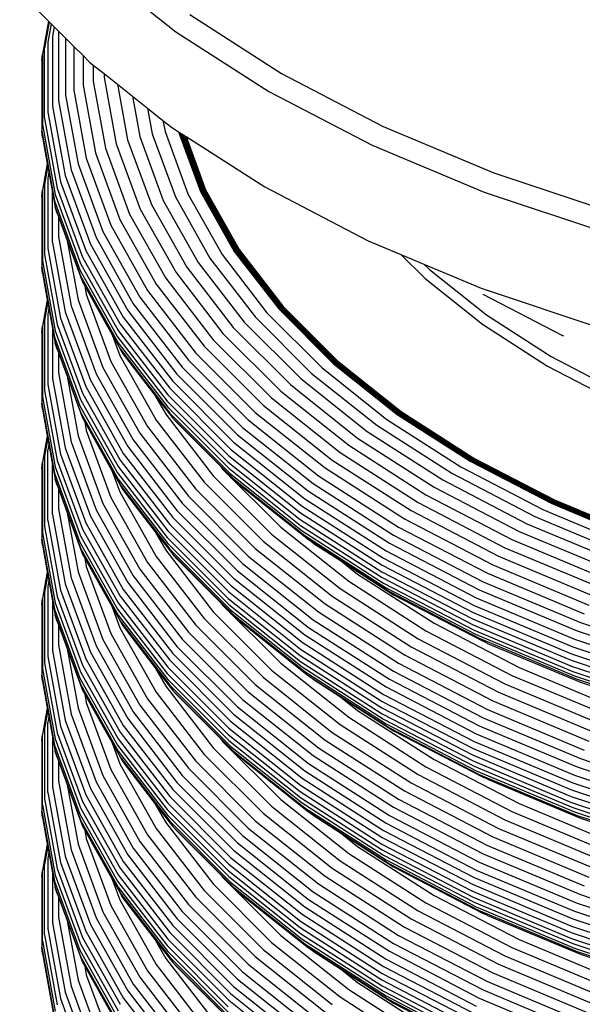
# Model space of a CAD drawing. Extents: x -19547 to -11561, y 2096 to 5601.
# Tile 27 of 168: x -19206 to -19199, y 3434 to 3446. Entities that reach past the tile are written whole.
import ezdxf

# ---------------------------------------------------------------- set-up
doc = ezdxf.new("R2010")
doc.units = 0
doc.header["$MEASUREMENT"] = 0
doc.layers.add('TANK', color=2, linetype='CONTINUOUS')
doc.layers.add('TANK-SLOPE', color=2, linetype='CONTINUOUS')

# ---------------------------------------------------------------- blocks, each defined once
blk = doc.blocks.new('A$C3406478A')
at = {"layer": 'TANK'}
for p, q in [((-9.895, 113.554), (-8.915, 112.775)), ((-10.791, 113.252), (-10.446, 112.906)), ((-8.749, 112.983), (-7.649, 112.277)), ((-10.446, 112.906), (-10.518, 112.509)), ((-10.437, 112.897), (-10.495, 112.582)), ((-10.414, 112.874), (-10.454, 112.654)), ((-10.446, 112.906), (-10.437, 112.897)), ((-10.437, 112.897), (-10.414, 112.874)), ((-10.414, 112.874), (-10.376, 112.836)), ((-10.376, 112.836), (-10.397, 112.721)), ((-10.376, 112.836), (-10.326, 112.785)), ((-10.397, 112.721), (-10.397, 111.883)), ((-10.326, 112.785), (-10.326, 111.951)), ((-10.326, 112.785), (-10.241, 112.701)), ((-10.241, 112.701), (-10.241, 112.016)), ((-10.241, 112.701), (-10.141, 112.601)), ((-8.915, 112.775), (-7.799, 112.06)), ((-10.495, 111.737), (-10.495, 112.582)), ((-10.454, 112.654), (-10.454, 111.811)), ((-10.141, 112.601), (-10.141, 112.077)), ((-10.141, 112.601), (-10.03, 112.491)), ((-10.526, 112.435), (-10.518, 112.509)), ((-10.518, 112.509), (-10.518, 111.663)), ((-10.03, 112.491), (-10.03, 112.134)), ((-10.03, 112.491), (-9.954, 112.414)), ((-10.526, 112.435), (-10.526, 111.588)), ((-9.954, 112.414), (-9.909, 112.378)), ((-9.909, 112.378), (-9.909, 112.185)), ((-9.909, 112.378), (-9.777, 112.274)), ((-9.777, 112.274), (-9.777, 112.229)), ((-9.777, 112.274), (-9.616, 112.146)), ((-9.777, 112.229), (-9.632, 111.432)), ((-7.649, 112.277), (-6.426, 111.641)), ((-10.03, 112.134), (-9.882, 111.322)), ((-9.909, 112.185), (-9.762, 111.38)), ((-9.616, 112.146), (-9.438, 112.004)), ((-9.616, 112.146), (-9.495, 111.479)), ((-10.241, 112.016), (-10.091, 111.191)), ((-10.141, 112.077), (-9.992, 111.258)), ((-9.438, 112.004), (-9.35, 111.519)), ((-9.438, 112.004), (-9.256, 111.86)), ((-7.799, 112.06), (-6.56, 111.416)), ((-10.397, 111.883), (-10.245, 111.049)), ((-10.326, 111.951), (-10.175, 111.121)), ((-10.454, 111.811), (-10.302, 110.974)), ((-9.256, 111.86), (-9.071, 111.712)), ((-9.256, 111.86), (-9.2, 111.551)), ((-10.518, 111.663), (-10.365, 110.822)), ((-10.495, 111.737), (-10.342, 110.897)), ((-9.071, 111.712), (-8.97, 111.632)), ((-9.071, 111.712), (-9.046, 111.578)), ((-6.426, 111.641), (-5.095, 111.083)), ((-10.518, 111.513), (-10.526, 111.588)), ((-10.526, 111.588), (-10.373, 110.746)), ((-9.35, 111.519), (-9.067, 110.752)), ((-9.2, 111.551), (-8.921, 110.794)), ((-9.046, 111.578), (-8.771, 110.829)), ((-8.97, 111.632), (-8.883, 111.576)), ((-8.883, 111.576), (-8.618, 110.858)), ((-8.883, 111.576), (-8.875, 111.571)), ((-8.875, 111.571), (-8.613, 110.859)), ((-8.875, 111.571), (-8.867, 111.566)), ((-8.867, 111.566), (-8.607, 110.86)), ((-8.867, 111.566), (-8.859, 111.561)), ((-8.859, 111.561), (-8.601, 110.861)), ((-8.859, 111.561), (-8.851, 111.556)), ((-8.851, 111.556), (-8.596, 110.863)), ((-8.851, 111.556), (-8.843, 111.551)), ((-8.843, 111.551), (-8.59, 110.865)), ((-8.843, 111.551), (-8.835, 111.546)), ((-8.835, 111.546), (-8.585, 110.867)), ((-8.835, 111.546), (-8.827, 111.54)), ((-8.827, 111.54), (-8.58, 110.869)), ((-8.827, 111.54), (-8.819, 111.535)), ((-8.819, 111.535), (-8.574, 110.872)), ((-8.819, 111.535), (-8.811, 111.53)), ((-8.811, 111.53), (-8.569, 110.874)), ((-8.811, 111.53), (-8.803, 111.525)), ((-8.803, 111.525), (-8.564, 110.877)), ((-8.803, 111.525), (-8.794, 111.52)), ((-8.794, 111.52), (-7.849, 110.914)), ((-8.794, 111.52), (-8.559, 110.879)), ((-10.518, 111.513), (-10.46, 111.194)), ((-9.632, 111.432), (-9.343, 110.648)), ((-9.495, 111.479), (-9.209, 110.704)), ((-6.56, 111.416), (-5.211, 110.85)), ((-9.882, 111.322), (-9.588, 110.523)), ((-9.762, 111.38), (-9.471, 110.588)), ((-10.46, 111.194), (-10.518, 110.874)), ((-10.455, 111.166), (-10.495, 110.947)), ((-10.46, 111.194), (-10.455, 111.166)), ((-10.455, 111.166), (-10.441, 111.091)), ((-10.091, 111.191), (-9.792, 110.38)), ((-9.992, 111.258), (-9.695, 110.453)), ((-10.441, 111.091), (-10.454, 111.019)), ((-10.441, 111.091), (-10.397, 110.847)), ((-10.245, 111.049), (-9.943, 110.228)), ((-10.175, 111.121), (-9.875, 110.305)), ((-5.095, 111.083), (-3.671, 110.608)), ((-10.495, 110.947), (-10.495, 110.102)), ((-10.454, 111.019), (-10.454, 110.176)), ((-10.302, 110.974), (-9.998, 110.15)), ((-10.526, 110.8), (-10.518, 110.874)), ((-10.518, 110.874), (-10.518, 110.028)), ((-10.397, 110.847), (-10.365, 110.672)), ((-10.397, 110.248), (-10.397, 110.847)), ((-10.365, 110.822), (-10.06, 109.994)), ((-10.342, 110.897), (-10.037, 110.071)), ((-8.771, 110.829), (-8.361, 110.101)), ((-8.618, 110.858), (-8.214, 110.139)), ((-8.613, 110.859), (-8.208, 110.14)), ((-8.607, 110.86), (-8.203, 110.142)), ((-8.601, 110.861), (-8.197, 110.143)), ((-8.596, 110.863), (-8.192, 110.145)), ((-8.59, 110.865), (-8.187, 110.148)), ((-8.585, 110.867), (-8.182, 110.15)), ((-8.58, 110.869), (-8.176, 110.153)), ((-8.574, 110.872), (-8.171, 110.155)), ((-8.569, 110.874), (-8.166, 110.158)), ((-8.564, 110.877), (-8.161, 110.161)), ((-8.559, 110.879), (-8.156, 110.164)), ((-7.849, 110.914), (-6.605, 110.267)), ((-5.211, 110.85), (-3.768, 110.369)), ((-10.526, 110.8), (-10.526, 109.953)), ((-10.373, 110.746), (-10.068, 109.918)), ((-9.209, 110.704), (-8.785, 109.95)), ((-9.067, 110.752), (-8.648, 110.006)), ((-8.921, 110.794), (-8.506, 110.057)), ((-10.342, 110.599), (-10.365, 110.672)), ((-10.365, 110.672), (-10.06, 109.844)), ((-10.342, 110.599), (-10.326, 110.558)), ((-9.471, 110.588), (-9.038, 109.819)), ((-9.343, 110.648), (-8.914, 109.886)), ((-10.326, 110.558), (-10.326, 110.316)), ((-10.326, 110.558), (-10.221, 110.272)), ((-9.695, 110.453), (-9.255, 109.67)), ((-9.588, 110.523), (-9.151, 109.747)), ((-9.792, 110.38), (-9.348, 109.591)), ((-10.397, 110.248), (-10.245, 109.414)), ((-10.326, 110.316), (-10.175, 109.486)), ((-10.221, 110.272), (-10.037, 109.773)), ((-10.221, 110.272), (-10.091, 109.557)), ((-9.943, 110.228), (-9.494, 109.43)), ((-9.875, 110.305), (-9.428, 109.511)), ((-6.605, 110.267), (-6.215, 110.103)), ((-10.495, 110.102), (-10.342, 109.262)), ((-10.454, 110.176), (-10.302, 109.339)), ((-9.998, 110.15), (-9.547, 109.349)), ((-8.361, 110.101), (-7.822, 109.402)), ((-8.214, 110.139), (-7.681, 109.448)), ((-8.208, 110.14), (-7.676, 109.45)), ((-8.203, 110.142), (-7.671, 109.452)), ((-8.197, 110.143), (-7.666, 109.454)), ((-8.192, 110.145), (-7.661, 109.456)), ((-8.187, 110.148), (-7.655, 109.459)), ((-8.182, 110.15), (-7.65, 109.461)), ((-8.176, 110.153), (-7.646, 109.464)), ((-8.171, 110.155), (-7.641, 109.467)), ((-8.166, 110.158), (-7.636, 109.471)), ((-8.161, 110.161), (-7.631, 109.474)), ((-8.156, 110.164), (-7.626, 109.477)), ((-6.215, 110.103), (-5.939, 109.987)), ((-6.215, 110.103), (-5.923, 109.812)), ((-10.518, 110.028), (-10.365, 109.187)), ((-10.06, 109.994), (-9.607, 109.189)), ((-10.037, 110.071), (-9.585, 109.267)), ((-8.648, 110.006), (-8.095, 109.29)), ((-8.506, 110.057), (-7.96, 109.349)), ((-5.939, 109.987), (-5.871, 109.92)), ((-5.939, 109.987), (-5.25, 109.698)), ((-10.518, 109.879), (-10.526, 109.953)), ((-10.526, 109.953), (-10.373, 109.111)), ((-10.518, 109.879), (-10.46, 109.559)), ((-10.068, 109.918), (-9.615, 109.113)), ((-8.914, 109.886), (-8.35, 109.154)), ((-8.785, 109.95), (-8.226, 109.225)), ((-5.871, 109.92), (-5.186, 109.376)), ((-10.06, 109.844), (-9.607, 109.04)), ((-10.037, 109.773), (-10.01, 109.724)), ((-9.151, 109.747), (-8.576, 109.001)), ((-9.038, 109.819), (-8.468, 109.079)), ((-5.923, 109.812), (-5.234, 109.264)), ((-10.01, 109.724), (-9.992, 109.625)), ((-10.01, 109.724), (-9.681, 109.139)), ((-9.992, 109.625), (-9.695, 108.819)), ((-9.255, 109.67), (-8.675, 108.917)), ((-5.25, 109.698), (-3.8, 109.215)), ((-5.229, 109.626), (-4.273, 109.129)), ((-10.46, 109.559), (-10.518, 109.24)), ((-10.455, 109.532), (-10.495, 109.314)), ((-10.46, 109.559), (-10.455, 109.532)), ((-10.455, 109.532), (-10.441, 109.456)), ((-10.091, 109.557), (-9.792, 108.745)), ((-9.428, 109.511), (-8.84, 108.749)), ((-9.348, 109.591), (-8.764, 108.834)), ((-10.441, 109.456), (-10.454, 109.384)), ((-10.441, 109.456), (-10.397, 109.212)), ((-10.245, 109.414), (-9.943, 108.593)), ((-10.175, 109.486), (-9.875, 108.67)), ((-9.494, 109.43), (-8.903, 108.664)), ((-7.822, 109.402), (-7.159, 108.739)), ((-7.681, 109.448), (-7.027, 108.794)), ((-7.676, 109.45), (-7.022, 108.796)), ((-7.671, 109.452), (-7.017, 108.798)), ((-7.666, 109.454), (-7.012, 108.8)), ((-7.661, 109.456), (-7.007, 108.803)), ((-7.655, 109.459), (-7.002, 108.806)), ((-7.65, 109.461), (-6.998, 108.808)), ((-7.646, 109.464), (-6.993, 108.812)), ((-7.641, 109.467), (-6.988, 108.815)), ((-7.636, 109.471), (-6.984, 108.819)), ((-7.631, 109.474), (-6.98, 108.822)), ((-7.626, 109.477), (-6.975, 108.825)), ((-10.495, 109.314), (-10.495, 108.469)), ((-10.454, 109.384), (-10.454, 108.542)), ((-10.302, 109.339), (-9.998, 108.515)), ((-9.547, 109.349), (-8.954, 108.579)), ((-8.095, 109.29), (-7.416, 108.611)), ((-7.96, 109.349), (-7.289, 108.678)), ((-5.186, 109.376), (-4.407, 108.876)), ((-10.526, 109.165), (-10.518, 109.24)), ((-10.526, 109.165), (-10.526, 108.318)), ((-10.518, 109.24), (-10.518, 108.393)), ((-10.397, 109.212), (-10.397, 108.613)), ((-10.397, 109.212), (-10.365, 109.037)), ((-10.365, 109.187), (-10.06, 108.359)), ((-10.342, 109.262), (-10.037, 108.436)), ((-9.607, 109.189), (-9.011, 108.416)), ((-9.585, 109.267), (-8.99, 108.496)), ((-8.35, 109.154), (-7.656, 108.46)), ((-8.226, 109.225), (-7.54, 108.539)), ((-5.234, 109.264), (-4.451, 108.762)), ((-10.373, 109.111), (-10.068, 108.283)), ((-10.342, 108.966), (-10.365, 109.037)), ((-10.365, 109.037), (-10.06, 108.209)), ((-9.681, 109.139), (-9.588, 108.888)), ((-9.681, 109.139), (-9.585, 108.97)), ((-9.615, 109.113), (-9.019, 108.339)), ((-9.607, 109.04), (-9.011, 108.267)), ((-8.468, 109.079), (-7.767, 108.379)), ((-4.258, 109.123), (-4.273, 109.129)), ((-10.342, 108.966), (-10.326, 108.925)), ((-10.326, 108.925), (-10.326, 108.683)), ((-10.326, 108.925), (-10.221, 108.639)), ((-9.547, 108.907), (-9.585, 108.97)), ((-9.585, 108.97), (-8.99, 108.198)), ((-8.675, 108.917), (-7.962, 108.204)), ((-8.576, 109.001), (-7.869, 108.293)), ((-9.695, 108.819), (-9.255, 108.036)), ((-9.588, 108.888), (-9.151, 108.112)), ((-9.547, 108.907), (-9.167, 108.413)), ((-8.764, 108.834), (-8.046, 108.116)), ((-7.022, 108.796), (-6.252, 108.184)), ((-7.017, 108.798), (-6.248, 108.187)), ((-7.012, 108.8), (-6.243, 108.189)), ((-7.007, 108.803), (-6.239, 108.192)), ((-7.002, 108.806), (-6.235, 108.195)), ((-6.998, 108.808), (-6.23, 108.199)), ((-6.993, 108.812), (-6.226, 108.202)), ((-6.988, 108.815), (-6.222, 108.206)), ((-6.984, 108.819), (-6.217, 108.209)), ((-6.98, 108.822), (-6.213, 108.213)), ((-6.975, 108.825), (-6.209, 108.217)), ((-4.407, 108.876), (-3.541, 108.426)), ((-10.326, 108.683), (-10.175, 107.853)), ((-9.792, 108.745), (-9.348, 107.957)), ((-8.84, 108.749), (-8.117, 108.026)), ((-7.289, 108.678), (-6.501, 108.051)), ((-7.159, 108.739), (-6.38, 108.12)), ((-7.027, 108.794), (-6.257, 108.182)), ((-4.451, 108.762), (-3.58, 108.309)), ((-10.397, 108.613), (-10.245, 107.779)), ((-10.221, 108.639), (-10.037, 108.14)), ((-10.221, 108.639), (-10.091, 107.923)), ((-9.943, 108.593), (-9.494, 107.796)), ((-9.875, 108.67), (-9.428, 107.876)), ((-8.954, 108.579), (-8.225, 107.85)), ((-8.903, 108.664), (-8.176, 107.938)), ((-7.416, 108.611), (-6.618, 107.977)), ((-10.495, 108.469), (-10.342, 107.629)), ((-10.454, 108.542), (-10.302, 107.704)), ((-9.998, 108.515), (-9.547, 107.714)), ((-8.99, 108.496), (-8.259, 107.764)), ((-7.656, 108.46), (-6.84, 107.812)), ((-7.54, 108.539), (-6.733, 107.897)), ((-10.518, 108.393), (-10.365, 107.552)), ((-10.06, 108.359), (-9.607, 107.554)), ((-10.037, 108.436), (-9.585, 107.632)), ((-9.167, 108.413), (-8.954, 108.137)), ((-9.167, 108.413), (-9.038, 108.184)), ((-9.019, 108.339), (-8.286, 107.606)), ((-9.011, 108.416), (-8.278, 107.684)), ((-7.767, 108.379), (-6.943, 107.724)), ((-10.518, 108.244), (-10.526, 108.318)), ((-10.526, 108.318), (-10.373, 107.476)), ((-10.518, 108.244), (-10.46, 107.925)), ((-10.068, 108.283), (-9.615, 107.478)), ((-10.06, 108.209), (-9.607, 107.405)), ((-9.011, 108.267), (-8.278, 107.534)), ((-7.962, 108.204), (-7.124, 107.538)), ((-7.869, 108.293), (-7.037, 107.633)), ((-6.222, 108.206), (-5.349, 107.646)), ((-6.217, 108.209), (-5.345, 107.65)), ((-6.213, 108.213), (-5.341, 107.654)), ((-6.209, 108.217), (-5.337, 107.658)), ((-10.037, 108.14), (-10.011, 108.092)), ((-10.011, 108.092), (-9.683, 107.509)), ((-10.011, 108.092), (-9.992, 107.99)), ((-9.151, 108.112), (-8.576, 107.366)), ((-9.038, 108.184), (-8.468, 107.445)), ((-8.99, 108.198), (-8.259, 107.466)), ((-8.903, 108.083), (-8.954, 108.137)), ((-8.954, 108.137), (-8.225, 107.408)), ((-8.046, 108.116), (-7.202, 107.445)), ((-6.38, 108.12), (-5.492, 107.551)), ((-6.257, 108.182), (-5.381, 107.62)), ((-6.252, 108.184), (-5.377, 107.623)), ((-6.248, 108.187), (-5.373, 107.626)), ((-6.243, 108.189), (-5.369, 107.628)), ((-6.239, 108.192), (-5.365, 107.632)), ((-6.235, 108.195), (-5.361, 107.635)), ((-6.23, 108.199), (-5.357, 107.638)), ((-6.226, 108.202), (-5.353, 107.642)), ((-9.992, 107.99), (-9.695, 107.185)), ((-9.255, 108.036), (-8.675, 107.284)), ((-8.903, 108.083), (-8.379, 107.559)), ((-8.117, 108.026), (-7.268, 107.351)), ((-6.618, 107.977), (-5.71, 107.394)), ((-6.501, 108.051), (-5.603, 107.475)), ((-10.46, 107.925), (-10.518, 107.606)), ((-10.455, 107.897), (-10.495, 107.679)), ((-10.46, 107.925), (-10.455, 107.897)), ((-10.455, 107.897), (-10.441, 107.822)), ((-10.175, 107.853), (-9.875, 107.037)), ((-10.091, 107.923), (-9.792, 107.112)), ((-9.428, 107.876), (-8.84, 107.114)), ((-9.348, 107.957), (-8.764, 107.199)), ((-8.225, 107.85), (-7.367, 107.169)), ((-8.176, 107.938), (-7.322, 107.259)), ((-6.733, 107.897), (-5.814, 107.308)), ((-10.441, 107.822), (-10.454, 107.751)), ((-10.454, 106.909), (-10.454, 107.751)), ((-10.441, 107.822), (-10.397, 107.577)), ((-10.245, 107.779), (-9.943, 106.958)), ((-9.494, 107.796), (-8.903, 107.029)), ((-8.259, 107.764), (-7.399, 107.081)), ((-6.84, 107.812), (-5.912, 107.216)), ((-10.495, 107.679), (-10.495, 106.834)), ((-10.342, 107.629), (-10.037, 106.803)), ((-10.302, 107.704), (-9.998, 106.88)), ((-9.585, 107.632), (-8.99, 106.861)), ((-9.547, 107.714), (-8.954, 106.945)), ((-8.278, 107.684), (-7.417, 106.999)), ((-7.037, 107.633), (-6.091, 107.026)), ((-6.943, 107.724), (-6.005, 107.122)), ((-5.381, 107.62), (-4.408, 107.115)), ((-5.377, 107.623), (-4.404, 107.117)), ((-5.373, 107.626), (-4.401, 107.12)), ((-5.369, 107.628), (-4.397, 107.123)), ((-5.365, 107.632), (-4.393, 107.127)), ((-5.361, 107.635), (-4.39, 107.13)), ((-5.357, 107.638), (-4.386, 107.134)), ((-5.353, 107.642), (-4.383, 107.138)), ((-5.349, 107.646), (-4.379, 107.142)), ((-5.345, 107.65), (-4.376, 107.146)), ((-5.341, 107.654), (-4.373, 107.151)), ((-5.337, 107.658), (-4.369, 107.155)), ((-10.526, 107.532), (-10.518, 107.606)), ((-10.526, 107.532), (-10.526, 106.685)), ((-10.518, 107.606), (-10.518, 106.76)), ((-10.397, 107.577), (-10.365, 107.402)), ((-10.397, 106.98), (-10.397, 107.577)), ((-10.365, 107.552), (-10.06, 106.724)), ((-9.683, 107.509), (-9.588, 107.253)), ((-9.683, 107.509), (-9.585, 107.336)), ((-9.607, 107.554), (-9.011, 106.782)), ((-8.379, 107.559), (-8.35, 107.521)), ((-8.379, 107.559), (-8.176, 107.356)), ((-8.35, 107.521), (-7.656, 106.827)), ((-8.286, 107.606), (-7.424, 106.921)), ((-8.278, 107.534), (-7.417, 106.849)), ((-7.124, 107.538), (-6.169, 106.927)), ((-5.492, 107.551), (-4.507, 107.039)), ((-10.373, 107.476), (-10.068, 106.648)), ((-10.342, 107.331), (-10.365, 107.402)), ((-10.365, 107.402), (-10.06, 106.575)), ((-9.615, 107.478), (-9.019, 106.704)), ((-9.607, 107.405), (-9.011, 106.632)), ((-8.468, 107.445), (-7.767, 106.744)), ((-8.259, 107.466), (-7.399, 106.783)), ((-8.225, 107.408), (-7.367, 106.726)), ((-7.202, 107.445), (-6.24, 106.828)), ((-5.71, 107.394), (-4.7, 106.869)), ((-5.603, 107.475), (-4.605, 106.957)), ((-10.342, 107.331), (-10.326, 107.29)), ((-10.326, 107.29), (-10.326, 107.048)), ((-10.326, 107.29), (-10.221, 107.004)), ((-9.547, 107.272), (-9.585, 107.336)), ((-9.585, 107.336), (-8.99, 106.565)), ((-9.547, 107.272), (-9.163, 106.773)), ((-8.675, 107.284), (-7.962, 106.571)), ((-8.576, 107.366), (-7.869, 106.658)), ((-8.176, 107.356), (-7.322, 106.678)), ((-7.322, 107.259), (-6.35, 106.636)), ((-7.268, 107.351), (-6.301, 106.731)), ((-5.814, 107.308), (-4.793, 106.777)), ((-9.695, 107.185), (-9.255, 106.402)), ((-9.588, 107.253), (-9.151, 106.477)), ((-8.764, 107.199), (-8.046, 106.481)), ((-7.367, 107.169), (-6.391, 106.543)), ((-5.912, 107.216), (-4.88, 106.68)), ((-4.379, 107.142), (-3.324, 106.699)), ((-4.376, 107.146), (-3.321, 106.704)), ((-4.373, 107.151), (-3.318, 106.708)), ((-4.369, 107.155), (-3.315, 106.712)), ((-10.326, 107.048), (-10.175, 106.218)), ((-9.875, 107.037), (-9.428, 106.243)), ((-9.792, 107.112), (-9.348, 106.323)), ((-8.903, 107.029), (-8.176, 106.303)), ((-8.84, 107.114), (-8.117, 106.391)), ((-7.399, 107.081), (-6.42, 106.453)), ((-6.091, 107.026), (-5.04, 106.479)), ((-6.005, 107.122), (-4.963, 106.581)), ((-4.507, 107.039), (-3.435, 106.589)), ((-4.408, 107.115), (-3.349, 106.67)), ((-4.404, 107.117), (-3.346, 106.673)), ((-4.401, 107.12), (-3.342, 106.676)), ((-4.397, 107.123), (-3.339, 106.68)), ((-4.393, 107.127), (-3.336, 106.683)), ((-4.39, 107.13), (-3.333, 106.687)), ((-4.386, 107.134), (-3.33, 106.691)), ((-4.383, 107.138), (-3.327, 106.695)), ((-10.454, 106.909), (-10.302, 106.071)), ((-10.397, 106.98), (-10.245, 106.146)), ((-10.221, 107.004), (-10.091, 106.289)), ((-10.221, 107.004), (-10.037, 106.505)), ((-9.943, 106.958), (-9.494, 106.161)), ((-8.954, 106.945), (-8.225, 106.215)), ((-7.424, 106.921), (-6.442, 106.292)), ((-7.417, 106.999), (-6.436, 106.37)), ((-6.169, 106.927), (-5.11, 106.376)), ((-4.605, 106.957), (-3.519, 106.501)), ((-10.495, 106.834), (-10.342, 105.994)), ((-10.037, 106.803), (-9.585, 105.999)), ((-9.998, 106.88), (-9.547, 106.079)), ((-8.99, 106.861), (-8.259, 106.129)), ((-7.656, 106.827), (-6.84, 106.179)), ((-7.417, 106.849), (-6.436, 106.221)), ((-6.24, 106.828), (-5.173, 106.273)), ((-4.7, 106.869), (-3.602, 106.409)), ((-10.518, 106.611), (-10.526, 106.685)), ((-10.526, 106.685), (-10.373, 105.843)), ((-10.518, 106.76), (-10.365, 105.919)), ((-10.06, 106.724), (-9.607, 105.92)), ((-9.163, 106.773), (-8.954, 106.502)), ((-9.163, 106.773), (-9.038, 106.551)), ((-9.019, 106.704), (-8.286, 105.971)), ((-9.011, 106.782), (-8.278, 106.049)), ((-7.767, 106.744), (-6.943, 106.089)), ((-7.399, 106.783), (-6.42, 106.155)), ((-7.367, 106.726), (-6.391, 106.1)), ((-7.268, 106.635), (-7.322, 106.678)), ((-7.322, 106.678), (-6.35, 106.054)), ((-6.301, 106.731), (-5.226, 106.172)), ((-4.88, 106.68), (-3.757, 106.209)), ((-4.793, 106.777), (-3.682, 106.311)), ((-10.518, 106.611), (-10.46, 106.291)), ((-10.068, 106.648), (-9.615, 105.843)), ((-10.06, 106.575), (-9.607, 105.77)), ((-9.038, 106.551), (-8.468, 105.811)), ((-9.011, 106.632), (-8.278, 105.899)), ((-8.99, 106.565), (-8.259, 105.833)), ((-7.962, 106.571), (-7.124, 105.905)), ((-7.869, 106.658), (-7.037, 105.998)), ((-7.268, 106.635), (-6.927, 106.417)), ((-6.35, 106.636), (-5.271, 106.075)), ((-4.963, 106.581), (-3.829, 106.105)), ((-10.037, 106.505), (-10.011, 106.457)), ((-10.011, 106.457), (-9.992, 106.355)), ((-10.011, 106.457), (-9.681, 105.871)), ((-9.151, 106.477), (-8.576, 105.731)), ((-8.903, 106.448), (-8.954, 106.502)), ((-8.954, 106.502), (-8.225, 105.773)), ((-8.903, 106.448), (-8.379, 105.924)), ((-8.046, 106.481), (-7.202, 105.81)), ((-6.42, 106.453), (-5.332, 105.888)), ((-6.391, 106.543), (-5.307, 105.979)), ((-5.04, 106.479), (-3.896, 105.999)), ((-9.992, 106.355), (-9.695, 105.55)), ((-9.348, 106.323), (-8.764, 105.566)), ((-9.255, 106.402), (-8.675, 105.65)), ((-8.117, 106.391), (-7.268, 105.716)), ((-6.927, 106.417), (-6.733, 106.262)), ((-6.927, 106.417), (-6.301, 106.015)), ((-6.436, 106.37), (-5.347, 105.804)), ((-5.11, 106.376), (-3.956, 105.892)), ((-10.46, 106.291), (-10.518, 105.972)), ((-10.455, 106.263), (-10.495, 106.044)), ((-10.46, 106.291), (-10.455, 106.263)), ((-10.455, 106.263), (-10.441, 106.188)), ((-10.175, 106.218), (-9.875, 105.402)), ((-10.091, 106.289), (-9.792, 105.477)), ((-9.428, 106.243), (-8.84, 105.481)), ((-8.225, 106.215), (-7.367, 105.534)), ((-8.176, 106.303), (-7.322, 105.624)), ((-6.733, 106.262), (-5.814, 105.673)), ((-6.442, 106.292), (-5.353, 105.725)), ((-6.436, 106.221), (-5.347, 105.654)), ((-5.173, 106.273), (-4.011, 105.786)), ((-10.441, 106.188), (-10.454, 106.116)), ((-10.454, 106.116), (-10.454, 105.274)), ((-10.441, 106.188), (-10.397, 105.944)), ((-10.245, 106.146), (-9.943, 105.325)), ((-9.547, 106.079), (-8.954, 105.31)), ((-9.494, 106.161), (-8.903, 105.394)), ((-8.259, 106.129), (-7.399, 105.446)), ((-6.943, 106.089), (-6.005, 105.488)), ((-6.84, 106.179), (-5.912, 105.583)), ((-6.42, 106.155), (-5.332, 105.59)), ((-6.391, 106.1), (-5.307, 105.537)), ((-5.226, 106.172), (-4.057, 105.682)), ((-10.526, 105.897), (-10.518, 105.972)), ((-10.518, 105.972), (-10.518, 105.125)), ((-10.495, 106.044), (-10.495, 105.199)), ((-10.342, 105.994), (-10.037, 105.168)), ((-10.302, 106.071), (-9.998, 105.247)), ((-9.585, 105.999), (-8.99, 105.228)), ((-8.286, 105.971), (-7.424, 105.286)), ((-8.278, 106.049), (-7.417, 105.364)), ((-7.037, 105.998), (-6.091, 105.391)), ((-6.35, 106.054), (-5.271, 105.493)), ((-6.301, 106.015), (-5.226, 105.457)), ((-5.307, 105.979), (-4.127, 105.484)), ((-5.271, 106.075), (-4.095, 105.582)), ((-10.526, 105.897), (-10.526, 105.05)), ((-10.397, 105.944), (-10.397, 105.345)), ((-10.397, 105.944), (-10.365, 105.769)), ((-10.373, 105.843), (-10.068, 105.015)), ((-10.365, 105.919), (-10.06, 105.091)), ((-9.681, 105.871), (-9.588, 105.62)), ((-9.681, 105.871), (-9.585, 105.702)), ((-9.615, 105.843), (-9.019, 105.07)), ((-9.607, 105.92), (-9.011, 105.147)), ((-8.379, 105.924), (-8.35, 105.886)), ((-8.379, 105.924), (-8.176, 105.721)), ((-8.35, 105.886), (-7.656, 105.192)), ((-8.278, 105.899), (-7.417, 105.215)), ((-7.124, 105.905), (-6.169, 105.293)), ((-5.332, 105.888), (-4.149, 105.391)), ((-10.365, 105.769), (-10.06, 104.942)), ((-10.342, 105.696), (-10.365, 105.769)), ((-9.607, 105.77), (-9.011, 104.997)), ((-8.576, 105.731), (-7.869, 105.024)), ((-8.468, 105.811), (-7.767, 105.111)), ((-8.259, 105.833), (-7.399, 105.15)), ((-8.225, 105.773), (-7.367, 105.092)), ((-8.176, 105.721), (-7.322, 105.043)), ((-7.202, 105.81), (-6.24, 105.193)), ((-5.353, 105.725), (-4.166, 105.228)), ((-5.347, 105.804), (-4.162, 105.307)), ((-10.342, 105.696), (-10.326, 105.655)), ((-10.326, 105.655), (-10.326, 105.413)), ((-10.326, 105.655), (-10.221, 105.37)), ((-9.588, 105.62), (-9.151, 104.844)), ((-9.585, 105.702), (-8.99, 104.93)), ((-9.547, 105.637), (-9.585, 105.702)), ((-9.547, 105.637), (-9.163, 105.139)), ((-8.675, 105.65), (-7.962, 104.937)), ((-7.322, 105.624), (-6.35, 105.001)), ((-7.268, 105.716), (-6.301, 105.096)), ((-5.814, 105.673), (-4.793, 105.142)), ((-5.347, 105.654), (-4.162, 105.157)), ((-4.057, 105.682), (-2.805, 105.265)), ((-9.695, 105.55), (-9.255, 104.767)), ((-8.764, 105.566), (-8.046, 104.848)), ((-7.367, 105.534), (-6.391, 104.908)), ((-6.005, 105.488), (-4.963, 104.946)), ((-5.912, 105.583), (-4.88, 105.047)), ((-5.332, 105.59), (-4.149, 105.094)), ((-5.307, 105.537), (-4.127, 105.042)), ((-5.271, 105.493), (-4.095, 105)), ((-4.127, 105.484), (-2.863, 105.063)), ((-4.095, 105.582), (-2.837, 105.162)), ((-10.326, 105.413), (-10.175, 104.583)), ((-10.221, 105.37), (-10.091, 104.654)), ((-10.221, 105.37), (-10.037, 104.87)), ((-9.875, 105.402), (-9.428, 104.608)), ((-9.792, 105.477), (-9.348, 104.689)), ((-8.903, 105.394), (-8.176, 104.668)), ((-8.84, 105.481), (-8.117, 104.758)), ((-7.399, 105.446), (-6.42, 104.818)), ((-6.091, 105.391), (-5.04, 104.845)), ((-5.173, 105.432), (-5.226, 105.457)), ((-5.173, 105.432), (-4.057, 104.966)), ((-4.149, 105.391), (-2.882, 104.969)), ((-10.454, 105.274), (-10.302, 104.436)), ((-10.397, 105.345), (-10.245, 104.511)), ((-9.943, 105.325), (-9.494, 104.528)), ((-8.954, 105.31), (-8.225, 104.58)), ((-7.424, 105.286), (-6.442, 104.657)), ((-7.417, 105.364), (-6.436, 104.735)), ((-6.169, 105.293), (-5.11, 104.743)), ((-4.162, 105.307), (-2.892, 104.884)), ((-10.495, 105.199), (-10.342, 104.359)), ((-10.037, 105.168), (-9.585, 104.365)), ((-9.998, 105.247), (-9.547, 104.446)), ((-9.163, 105.139), (-9.038, 104.916)), ((-9.163, 105.139), (-8.954, 104.867)), ((-9.011, 105.147), (-8.278, 104.414)), ((-8.99, 105.228), (-8.259, 104.496)), ((-7.656, 105.192), (-6.84, 104.544)), ((-7.417, 105.215), (-6.436, 104.586)), ((-7.399, 105.15), (-6.42, 104.522)), ((-6.24, 105.193), (-5.173, 104.638)), ((-4.793, 105.142), (-3.682, 104.676)), ((-4.166, 105.228), (-2.896, 104.805)), ((-4.162, 105.157), (-2.892, 104.734)), ((-10.526, 105.05), (-10.373, 104.208)), ((-10.518, 104.976), (-10.526, 105.05)), ((-10.518, 105.125), (-10.365, 104.284)), ((-10.068, 105.015), (-9.615, 104.21)), ((-10.06, 105.091), (-9.607, 104.287)), ((-9.019, 105.07), (-8.286, 104.336)), ((-7.869, 105.024), (-7.037, 104.363)), ((-7.767, 105.111), (-6.943, 104.456)), ((-7.367, 105.092), (-6.391, 104.466)), ((-7.322, 105.043), (-6.35, 104.419)), ((-7.268, 105.002), (-7.322, 105.043)), ((-6.301, 105.096), (-5.226, 104.537)), ((-4.88, 105.047), (-3.757, 104.576)), ((-4.149, 105.094), (-2.882, 104.671)), ((-4.127, 105.042), (-2.863, 104.621)), ((-10.518, 104.976), (-10.46, 104.656)), ((-10.06, 104.942), (-9.607, 104.137)), ((-9.038, 104.916), (-8.468, 104.177)), ((-9.011, 104.997), (-8.278, 104.264)), ((-8.99, 104.93), (-8.259, 104.198)), ((-7.962, 104.937), (-7.124, 104.27)), ((-7.268, 105.002), (-6.938, 104.791)), ((-6.391, 104.908), (-5.307, 104.344)), ((-6.35, 105.001), (-5.271, 104.44)), ((-4.963, 104.946), (-3.829, 104.47)), ((-4.095, 105), (-2.837, 104.581)), ((-4.057, 104.966), (-2.805, 104.549)), ((-10.037, 104.87), (-10.01, 104.822)), ((-10.01, 104.822), (-9.992, 104.722)), ((-10.01, 104.822), (-9.681, 104.236)), ((-9.151, 104.844), (-8.576, 104.098)), ((-8.903, 104.813), (-8.954, 104.867)), ((-8.954, 104.867), (-8.225, 104.138)), ((-8.903, 104.813), (-8.379, 104.29)), ((-8.046, 104.848), (-7.202, 104.177)), ((-6.938, 104.791), (-6.733, 104.627)), ((-6.938, 104.791), (-6.301, 104.382)), ((-6.42, 104.818), (-5.332, 104.253)), ((-5.04, 104.845), (-3.896, 104.365)), ((-10.46, 104.656), (-10.518, 104.337)), ((-10.46, 104.656), (-10.455, 104.629)), ((-9.992, 104.722), (-9.695, 103.917)), ((-9.348, 104.689), (-8.764, 103.931)), ((-9.255, 104.767), (-8.675, 104.015)), ((-8.176, 104.668), (-7.322, 103.989)), ((-8.117, 104.758), (-7.268, 104.083)), ((-6.442, 104.657), (-5.353, 104.091)), ((-6.436, 104.735), (-5.347, 104.169)), ((-5.11, 104.743), (-3.956, 104.259)), ((-10.455, 104.629), (-10.495, 104.411)), ((-10.455, 104.629), (-10.441, 104.553)), ((-10.441, 104.553), (-10.454, 104.481)), ((-10.441, 104.553), (-10.397, 104.309)), ((-10.175, 104.583), (-9.875, 103.767)), ((-10.091, 104.654), (-9.792, 103.843)), ((-9.428, 104.608), (-8.84, 103.846)), ((-8.225, 104.58), (-7.367, 103.899)), ((-6.84, 104.544), (-5.912, 103.949)), ((-6.733, 104.627), (-5.814, 104.038)), ((-6.436, 104.586), (-5.347, 104.02)), ((-5.173, 104.638), (-4.011, 104.151)), ((-10.454, 103.639), (-10.454, 104.481)), ((-10.302, 104.436), (-9.998, 103.612)), ((-10.245, 104.511), (-9.943, 103.69)), ((-9.547, 104.446), (-8.954, 103.677)), ((-9.494, 104.528), (-8.903, 103.761)), ((-8.259, 104.496), (-7.399, 103.813)), ((-6.943, 104.456), (-6.005, 103.855)), ((-6.42, 104.522), (-5.332, 103.957)), ((-6.391, 104.466), (-5.307, 103.902)), ((-5.271, 104.44), (-4.095, 103.947)), ((-5.226, 104.537), (-4.057, 104.047)), ((-10.526, 104.262), (-10.518, 104.337)), ((-10.518, 103.491), (-10.518, 104.337)), ((-10.495, 104.411), (-10.495, 103.566)), ((-10.397, 104.309), (-10.397, 103.71)), ((-10.397, 104.309), (-10.365, 104.134)), ((-10.342, 104.359), (-10.037, 103.533)), ((-9.585, 104.365), (-8.99, 103.593)), ((-8.286, 104.336), (-7.424, 103.651)), ((-8.278, 104.414), (-7.417, 103.729)), ((-7.037, 104.363), (-6.091, 103.756)), ((-6.35, 104.419), (-5.271, 103.858)), ((-6.301, 104.382), (-5.226, 103.824)), ((-5.307, 104.344), (-4.127, 103.849)), ((-10.526, 104.262), (-10.526, 103.416)), ((-10.373, 104.208), (-10.068, 103.38)), ((-10.365, 104.284), (-10.06, 103.456)), ((-9.681, 104.236), (-9.588, 103.986)), ((-9.681, 104.236), (-9.585, 104.067)), ((-9.615, 104.21), (-9.019, 103.436)), ((-9.607, 104.287), (-9.011, 103.514)), ((-8.379, 104.29), (-8.35, 104.251)), ((-8.379, 104.29), (-8.176, 104.087)), ((-8.35, 104.251), (-7.656, 103.557)), ((-8.278, 104.264), (-7.417, 103.58)), ((-8.259, 104.198), (-7.399, 103.515)), ((-7.124, 104.27), (-6.169, 103.659)), ((-5.332, 104.253), (-4.149, 103.756)), ((-10.342, 104.063), (-10.365, 104.134)), ((-10.365, 104.134), (-10.06, 103.307)), ((-9.607, 104.137), (-9.011, 103.364)), ((-9.585, 104.067), (-8.99, 103.295)), ((-9.547, 104.004), (-9.585, 104.067)), ((-8.576, 104.098), (-7.869, 103.391)), ((-8.468, 104.177), (-7.767, 103.476)), ((-8.225, 104.138), (-7.367, 103.457)), ((-8.176, 104.087), (-7.322, 103.408)), ((-7.268, 104.083), (-6.301, 103.463)), ((-7.202, 104.177), (-6.24, 103.56)), ((-5.353, 104.091), (-4.166, 103.593)), ((-5.347, 104.169), (-4.162, 103.672)), ((-10.342, 104.063), (-10.326, 104.022)), ((-10.326, 104.022), (-10.326, 103.78)), ((-10.326, 104.022), (-10.221, 103.736)), ((-9.588, 103.986), (-9.151, 103.209)), ((-9.547, 104.004), (-9.167, 103.51)), ((-8.675, 104.015), (-7.962, 103.302)), ((-7.322, 103.989), (-6.35, 103.366)), ((-5.912, 103.949), (-4.88, 103.412)), ((-5.814, 104.038), (-4.793, 103.508)), ((-5.347, 104.02), (-4.162, 103.522)), ((-5.332, 103.957), (-4.149, 103.46)), ((-4.095, 103.947), (-2.837, 103.527)), ((-4.057, 104.047), (-2.805, 103.63)), ((-9.792, 103.843), (-9.348, 103.054)), ((-9.695, 103.917), (-9.255, 103.134)), ((-8.84, 103.846), (-8.117, 103.123)), ((-8.764, 103.931), (-8.046, 103.213)), ((-7.367, 103.899), (-6.391, 103.273)), ((-6.005, 103.855), (-4.963, 103.313)), ((-5.307, 103.902), (-4.127, 103.407)), ((-5.271, 103.858), (-4.095, 103.365)), ((-4.127, 103.849), (-2.863, 103.428)), ((-10.397, 103.71), (-10.245, 102.876)), ((-10.326, 103.78), (-10.175, 102.95)), ((-10.221, 103.736), (-10.091, 103.021)), ((-10.221, 103.736), (-10.037, 103.237)), ((-9.875, 103.767), (-9.428, 102.973)), ((-8.903, 103.761), (-8.176, 103.035)), ((-7.417, 103.729), (-6.436, 103.101)), ((-7.399, 103.813), (-6.42, 103.185)), ((-6.091, 103.756), (-5.04, 103.21)), ((-5.173, 103.799), (-5.226, 103.824)), ((-5.173, 103.799), (-4.057, 103.333)), ((-4.149, 103.756), (-2.882, 103.334)), ((-10.454, 103.639), (-10.302, 102.801)), ((-9.998, 103.612), (-9.547, 102.811)), ((-9.943, 103.69), (-9.494, 102.893)), ((-8.99, 103.593), (-8.259, 102.861)), ((-8.954, 103.677), (-8.225, 102.947)), ((-7.424, 103.651), (-6.442, 103.022)), ((-6.169, 103.659), (-5.11, 103.108)), ((-4.166, 103.593), (-2.896, 103.17)), ((-4.162, 103.672), (-2.892, 103.249)), ((-10.518, 103.491), (-10.365, 102.649)), ((-10.495, 103.566), (-10.342, 102.726)), ((-10.037, 103.533), (-9.585, 102.73)), ((-9.167, 103.51), (-8.954, 103.234)), ((-9.167, 103.51), (-9.038, 103.281)), ((-9.011, 103.514), (-8.278, 102.781)), ((-7.767, 103.476), (-6.943, 102.821)), ((-7.656, 103.557), (-6.84, 102.909)), ((-7.417, 103.58), (-6.436, 102.951)), ((-7.399, 103.515), (-6.42, 102.887)), ((-6.24, 103.56), (-5.173, 103.005)), ((-4.793, 103.508), (-3.682, 103.042)), ((-4.162, 103.522), (-2.892, 103.099)), ((-10.518, 103.341), (-10.526, 103.416)), ((-10.526, 103.416), (-10.373, 102.574)), ((-10.068, 103.38), (-9.615, 102.575)), ((-10.06, 103.456), (-9.607, 102.652)), ((-9.019, 103.436), (-8.286, 102.703)), ((-9.011, 103.364), (-8.278, 102.631)), ((-7.869, 103.391), (-7.037, 102.73)), ((-7.367, 103.457), (-6.391, 102.831)), ((-7.268, 103.367), (-7.322, 103.408)), ((-7.322, 103.408), (-6.35, 102.785)), ((-7.268, 103.367), (-6.927, 103.149)), ((-6.35, 103.366), (-5.271, 102.805)), ((-6.301, 103.463), (-5.226, 102.904)), ((-4.88, 103.412), (-3.757, 102.941)), ((-4.149, 103.46), (-2.882, 103.038)), ((-4.127, 103.407), (-2.863, 102.986)), ((-4.095, 103.365), (-2.837, 102.946)), ((-10.518, 103.341), (-10.46, 103.022)), ((-10.06, 103.307), (-9.607, 102.502)), ((-10.037, 103.237), (-10.011, 103.189)), ((-9.038, 103.281), (-8.468, 102.542)), ((-8.99, 103.295), (-8.259, 102.564)), ((-7.962, 103.302), (-7.124, 102.636)), ((-6.391, 103.273), (-5.307, 102.709)), ((-4.963, 103.313), (-3.829, 102.837)), ((-4.057, 103.333), (-2.805, 102.916)), ((-10.011, 103.189), (-9.992, 103.087)), ((-10.011, 103.189), (-9.683, 102.607)), ((-9.255, 103.134), (-8.675, 102.382)), ((-9.151, 103.209), (-8.576, 102.463)), ((-8.903, 103.18), (-8.954, 103.234)), ((-8.954, 103.234), (-8.225, 102.505)), ((-8.903, 103.18), (-8.379, 102.656)), ((-8.117, 103.123), (-7.268, 102.448)), ((-8.046, 103.213), (-7.202, 102.542)), ((-6.927, 103.149), (-6.733, 102.994)), ((-6.927, 103.149), (-6.301, 102.747)), ((-6.42, 103.185), (-5.332, 102.62)), ((-5.04, 103.21), (-3.896, 102.73)), ((-10.46, 103.022), (-10.518, 102.704)), ((-10.46, 103.022), (-10.455, 102.994)), ((-10.091, 103.021), (-9.792, 102.209)), ((-9.992, 103.087), (-9.695, 102.282)), ((-9.348, 103.054), (-8.764, 102.296)), ((-8.176, 103.035), (-7.322, 102.356)), ((-6.442, 103.022), (-5.353, 102.456)), ((-6.436, 103.101), (-5.347, 102.534)), ((-5.173, 103.005), (-4.011, 102.518)), ((-5.11, 103.108), (-3.956, 102.624)), ((-10.455, 102.994), (-10.495, 102.776)), ((-10.455, 102.994), (-10.441, 102.918)), ((-10.441, 102.918), (-10.454, 102.846)), ((-10.441, 102.918), (-10.397, 102.674)), ((-10.175, 102.95), (-9.875, 102.134)), ((-9.494, 102.893), (-8.903, 102.126)), ((-9.428, 102.973), (-8.84, 102.211)), ((-8.225, 102.947), (-7.367, 102.266)), ((-6.84, 102.909), (-5.912, 102.314)), ((-6.733, 102.994), (-5.814, 102.405)), ((-6.436, 102.951), (-5.347, 102.385)), ((-6.42, 102.887), (-5.332, 102.322)), ((-5.226, 102.904), (-4.057, 102.414)), ((-10.495, 101.931), (-10.495, 102.776)), ((-10.454, 102.846), (-10.454, 102.004)), ((-10.302, 102.801), (-9.998, 101.977)), ((-10.245, 102.876), (-9.943, 102.056)), ((-9.547, 102.811), (-8.954, 102.042)), ((-8.278, 102.781), (-7.417, 102.096)), ((-8.259, 102.861), (-7.399, 102.178)), ((-6.943, 102.821), (-6.005, 102.22)), ((-6.391, 102.831), (-5.307, 102.267)), ((-6.35, 102.785), (-5.271, 102.223)), ((-5.271, 102.805), (-4.095, 102.312)), ((-10.526, 102.629), (-10.518, 102.704)), ((-10.518, 101.858), (-10.518, 102.704)), ((-10.397, 102.674), (-10.397, 102.077)), ((-10.397, 102.674), (-10.365, 102.499)), ((-10.365, 102.649), (-10.06, 101.822)), ((-10.342, 102.726), (-10.037, 101.9)), ((-9.607, 102.652), (-9.011, 101.879)), ((-9.585, 102.73), (-8.99, 101.958)), ((-8.379, 102.656), (-8.176, 102.453)), ((-8.379, 102.656), (-8.35, 102.618)), ((-8.286, 102.703), (-7.424, 102.018)), ((-7.037, 102.73), (-6.091, 102.123)), ((-6.301, 102.747), (-5.226, 102.189)), ((-5.307, 102.709), (-4.127, 102.214)), ((-10.526, 102.629), (-10.526, 101.782)), ((-10.373, 102.574), (-10.068, 101.745)), ((-9.683, 102.607), (-9.588, 102.351)), ((-9.683, 102.607), (-9.585, 102.434)), ((-9.615, 102.575), (-9.019, 101.802)), ((-8.468, 102.542), (-7.767, 101.841)), ((-8.35, 102.618), (-7.656, 101.924)), ((-8.278, 102.631), (-7.417, 101.947)), ((-8.259, 102.564), (-7.399, 101.88)), ((-7.202, 102.542), (-6.24, 101.925)), ((-7.124, 102.636), (-6.169, 102.024)), ((-5.347, 102.534), (-4.162, 102.037)), ((-5.332, 102.62), (-4.149, 102.123)), ((-10.342, 102.428), (-10.365, 102.499)), ((-10.365, 102.499), (-10.06, 101.672)), ((-10.342, 102.428), (-10.326, 102.387)), ((-9.607, 102.502), (-9.011, 101.729)), ((-9.547, 102.369), (-9.585, 102.434)), ((-9.585, 102.434), (-8.99, 101.662)), ((-8.576, 102.463), (-7.869, 101.756)), ((-8.225, 102.505), (-7.367, 101.824)), ((-8.176, 102.453), (-7.322, 101.775)), ((-7.268, 102.448), (-6.301, 101.828)), ((-5.353, 102.456), (-4.166, 101.958)), ((-4.057, 102.414), (-2.805, 101.997)), ((-10.326, 102.387), (-10.326, 102.145)), ((-10.326, 102.387), (-10.221, 102.102)), ((-9.588, 102.351), (-9.151, 101.574)), ((-9.547, 102.369), (-9.163, 101.871)), ((-8.764, 102.296), (-8.046, 101.578)), ((-8.675, 102.382), (-7.962, 101.669)), ((-7.322, 102.356), (-6.35, 101.733)), ((-5.912, 102.314), (-4.88, 101.778)), ((-5.814, 102.405), (-4.793, 101.875)), ((-5.347, 102.385), (-4.162, 101.887)), ((-5.332, 102.322), (-4.149, 101.826)), ((-4.095, 102.312), (-2.837, 101.892)), ((-9.792, 102.209), (-9.348, 101.421)), ((-9.695, 102.282), (-9.255, 101.499)), ((-8.84, 102.211), (-8.117, 101.488)), ((-7.399, 102.178), (-6.42, 101.55)), ((-7.367, 102.266), (-6.391, 101.64)), ((-6.005, 102.22), (-4.963, 101.678)), ((-5.307, 102.267), (-4.127, 101.772)), ((-5.271, 102.223), (-4.095, 101.73)), ((-5.173, 102.164), (-5.226, 102.189)), ((-4.127, 102.214), (-2.863, 101.793)), ((-10.397, 102.077), (-10.245, 101.243)), ((-10.326, 102.145), (-10.175, 101.315)), ((-10.221, 102.102), (-10.091, 101.386)), ((-10.221, 102.102), (-10.037, 101.602)), ((-9.943, 102.056), (-9.494, 101.258)), ((-9.875, 102.134), (-9.428, 101.34)), ((-8.903, 102.126), (-8.176, 101.4)), ((-7.417, 102.096), (-6.436, 101.468)), ((-6.091, 102.123), (-5.04, 101.577)), ((-5.173, 102.164), (-4.057, 101.698)), ((-4.149, 102.123), (-2.882, 101.701)), ((-10.454, 102.004), (-10.302, 101.166)), ((-9.998, 101.977), (-9.547, 101.176)), ((-8.99, 101.958), (-8.259, 101.226)), ((-8.954, 102.042), (-8.225, 101.312)), ((-7.424, 102.018), (-6.442, 101.389)), ((-7.417, 101.947), (-6.436, 101.318)), ((-6.169, 102.024), (-5.11, 101.473)), ((-4.166, 101.958), (-2.896, 101.535)), ((-4.162, 102.037), (-2.892, 101.614)), ((-10.518, 101.858), (-10.365, 101.016)), ((-10.495, 101.931), (-10.342, 101.091)), ((-10.06, 101.822), (-9.607, 101.017)), ((-10.037, 101.9), (-9.585, 101.097)), ((-9.163, 101.871), (-9.038, 101.648)), ((-9.163, 101.871), (-8.954, 101.6)), ((-9.011, 101.879), (-8.278, 101.146)), ((-7.767, 101.841), (-6.943, 101.186)), ((-7.656, 101.924), (-6.84, 101.276)), ((-7.399, 101.88), (-6.42, 101.253)), ((-7.367, 101.824), (-6.391, 101.198)), ((-6.301, 101.828), (-5.226, 101.27)), ((-6.24, 101.925), (-5.173, 101.37)), ((-4.793, 101.875), (-3.682, 101.408)), ((-4.162, 101.887), (-2.892, 101.464)), ((-4.149, 101.826), (-2.882, 101.403)), ((-10.518, 101.708), (-10.526, 101.782)), ((-10.526, 101.782), (-10.373, 100.94)), ((-10.518, 101.708), (-10.365, 100.866)), ((-10.068, 101.745), (-9.615, 100.94)), ((-9.019, 101.802), (-8.286, 101.068)), ((-9.011, 101.729), (-8.278, 100.996)), ((-7.869, 101.756), (-7.037, 101.095)), ((-7.268, 101.733), (-7.322, 101.775)), ((-7.322, 101.775), (-6.35, 101.152)), ((-7.268, 101.733), (-6.927, 101.514)), ((-6.35, 101.733), (-5.271, 101.172)), ((-4.88, 101.778), (-3.757, 101.307)), ((-4.127, 101.772), (-2.863, 101.351)), ((-4.095, 101.73), (-2.837, 101.311)), ((-10.06, 101.672), (-9.607, 100.867)), ((-10.037, 101.602), (-10.011, 101.555)), ((-9.038, 101.648), (-8.468, 100.909)), ((-8.99, 101.662), (-8.259, 100.931)), ((-8.903, 101.545), (-8.954, 101.6)), ((-8.954, 101.6), (-8.225, 100.87)), ((-7.962, 101.669), (-7.124, 101.003)), ((-6.391, 101.64), (-5.307, 101.076)), ((-4.963, 101.678), (-3.829, 101.202)), ((-4.057, 101.698), (-2.805, 101.281)), ((-10.011, 101.555), (-9.992, 101.452)), ((-10.011, 101.555), (-9.681, 100.969)), ((-9.255, 101.499), (-8.675, 100.747)), ((-9.151, 101.574), (-8.576, 100.828)), ((-8.903, 101.545), (-8.379, 101.022)), ((-8.117, 101.488), (-7.268, 100.813)), ((-8.046, 101.578), (-7.202, 100.907)), ((-6.927, 101.514), (-6.301, 101.112)), ((-6.927, 101.514), (-6.733, 101.359)), ((-6.436, 101.468), (-5.347, 100.901)), ((-6.42, 101.55), (-5.332, 100.985)), ((-5.11, 101.473), (-3.956, 100.989)), ((-5.04, 101.577), (-3.896, 101.097)), ((-10.091, 101.386), (-9.792, 100.575)), ((-9.992, 101.452), (-9.695, 100.647)), ((-9.348, 101.421), (-8.764, 100.663)), ((-8.176, 101.4), (-7.322, 100.722)), ((-6.733, 101.359), (-5.814, 100.77)), ((-6.442, 101.389), (-5.353, 100.823)), ((-5.173, 101.37), (-4.011, 100.883)), ((-10.245, 101.243), (-9.943, 100.422)), ((-10.175, 101.315), (-9.875, 100.499)), ((-9.494, 101.258), (-8.903, 100.492)), ((-9.428, 101.34), (-8.84, 100.578)), ((-8.225, 101.312), (-7.367, 100.631)), ((-6.84, 101.276), (-5.912, 100.681)), ((-6.436, 101.318), (-5.347, 100.752)), ((-6.42, 101.253), (-5.332, 100.687)), ((-5.226, 101.27), (-4.057, 100.779)), ((-10.302, 101.166), (-9.998, 100.343)), ((-9.547, 101.176), (-8.954, 100.407)), ((-8.278, 101.146), (-7.417, 100.461)), ((-8.259, 101.226), (-7.399, 100.543)), ((-6.943, 101.186), (-6.005, 100.585)), ((-6.391, 101.198), (-5.307, 100.634)), ((-6.35, 101.152), (-5.271, 100.59)), ((-6.301, 101.112), (-5.226, 100.554)), ((-5.271, 101.172), (-4.095, 100.679))]:
    blk.add_line(p, q, dxfattribs=at)

msp = doc.modelspace()

# ---------------------------------------------------------------- block references
at = {"layer": 'TANK-SLOPE'}
msp.add_blockref('A$C3406478A', (-19195.052, 3333.201, 0), dxfattribs=at)

doc.saveas('drawing.dxf')
